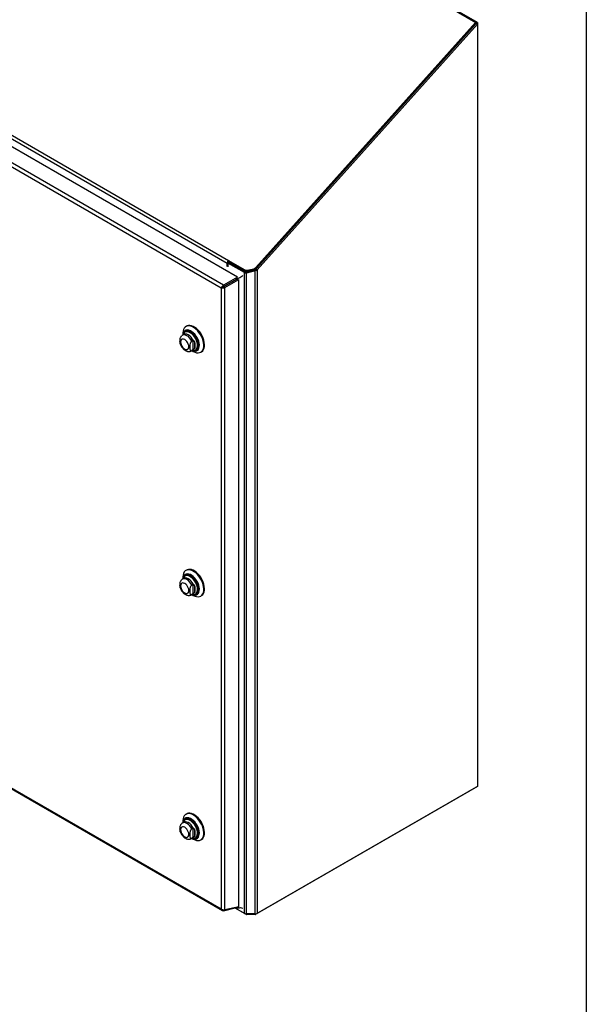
# Model space of a CAD drawing. Header units: inches. Extents: x 0.2 to 10.8, y 0.2 to 8.2.
# Tile 126 of 127: x 9.871 to 10.75, y 5.954 to 7.481. Entities that reach past the tile are written whole.
import ezdxf

# ---------------------------------------------------------------- set-up
doc = ezdxf.new("R2010")
doc.units = ezdxf.units.IN
doc.header["$MEASUREMENT"] = 0
doc.layers.add('TEXT', color=140, linetype='Continuous')

msp = doc.modelspace()

# ---------------------------------------------------------------- linework, layer by layer
at = {"color": 7, "linetype": 'Continuous', "lineweight": 25}
for p, q in [((9.8753408, 7.8828765), (10.578205, 7.4771217)), ((10.5812228, 7.4770329), (9.8794193, 7.8821755)), ((10.208939, 7.0819068), (9.5344682, 7.4712705)), ((9.561114, 7.473912), (10.1950352, 7.1079571)), ((10.578205, 7.4771217), (10.2375648, 7.0970481)), ((10.2375958, 7.0943798), (10.5791015, 7.4754191)), ((10.5791015, 7.4754191), (10.2384613, 7.0953455)), ((10.2397171, 7.0931552), (10.5812228, 7.4741945)), ((10.5791015, 7.4754191), (10.578205, 7.4771217)), ((10.5791015, 7.4758083), (10.578807, 7.4759783)), ((10.5791015, 7.4758083), (10.5812228, 7.4770329)), ((10.5791015, 7.4758083), (10.5791015, 7.4754191)), ((10.5812228, 7.4741945), (10.5791015, 7.4754191)), ((10.5812228, 7.4770329), (10.5812228, 7.4741945)), ((10.5812228, 7.4741945), (10.5812228, 6.2917425)), ((10.1875117, 7.0695365), (9.5194647, 7.4551918)), ((9.5592767, 7.4695212), (10.193198, 7.1035663)), ((10.183841, 7.065001), (9.5178765, 7.4494541)), ((10.193198, 7.0982008), (10.193198, 7.1035663)), ((10.1961737, 7.1050295), (10.1940524, 7.1038049)), ((10.2198644, 7.088904), (10.1940524, 7.1038049)), ((10.1940524, 7.1038049), (10.1940524, 7.0977076)), ((10.1950352, 7.1079571), (10.2206155, 7.0931899)), ((10.1950352, 7.1079571), (10.1959317, 7.1062545)), ((10.1953193, 7.1045363), (10.1953193, 7.1047909)), ((10.1959317, 7.1062545), (10.221512, 7.0914873)), ((10.1961737, 7.1050295), (10.2219857, 7.0901286)), ((10.1940401, 7.0993813), (10.1940524, 7.0993742)), ((10.2198644, 6.0945954), (10.2198644, 7.088904)), ((10.221512, 7.0914873), (10.2206155, 7.0931899)), ((10.2228057, 7.0898862), (10.2223244, 7.0881767)), ((10.2230464, 7.0899807), (10.2365351, 7.0936443)), ((10.2365351, 7.0919125), (10.2230464, 7.0882488)), ((10.2230464, 7.0899807), (10.2230464, 7.0882488)), ((10.2241972, 7.0927773), (10.2341259, 7.0950374)), ((10.2241972, 7.0927773), (10.2250938, 7.0910748)), ((10.2350224, 7.0933348), (10.2250938, 7.0910748)), ((10.2350224, 7.0933348), (10.2341259, 7.0950374)), ((10.2365351, 7.0936443), (10.2365351, 7.0919125)), ((10.2365351, 6.0938345), (10.2365351, 7.0919125)), ((10.2371091, 7.0939678), (10.2382572, 7.0923678)), ((10.2375648, 7.0970481), (10.2384613, 7.0953455)), ((10.2375958, 7.0943798), (10.2397171, 7.0931552)), ((10.2397171, 7.0931552), (10.2397171, 6.0945954)), ((10.208939, 7.0819068), (10.1875117, 7.0695365)), ((10.2079112, 7.078901), (10.1878801, 7.0673367)), ((10.1878834, 7.067331), (10.2079162, 7.0788963)), ((10.1896041, 7.0659124), (10.2110314, 7.0782827)), ((10.1996028, 7.0740968), (10.1995962, 7.0741006)), ((10.2065228, 7.0780994), (10.2065293, 7.0780956)), ((10.2070231, 7.0783883), (10.2070297, 7.0783845)), ((10.207162, 7.0801527), (10.2086385, 7.0793003)), ((10.2073502, 7.0806803), (10.2091895, 7.0796185)), ((10.2079278, 7.0788898), (10.2086385, 7.0793003)), ((10.2086385, 7.0793003), (10.2091895, 7.0796185)), ((10.2086385, 7.0776128), (10.2086385, 7.0793003)), ((10.208939, 7.0819068), (10.2089649, 7.0817521)), ((10.2091895, 7.077512), (10.2091895, 7.0796185)), ((10.2110314, 7.0782827), (10.2109167, 7.0783772)), ((10.2110314, 6.105126), (10.2110314, 7.0782827)), ((10.2230464, 6.0938345), (10.2230464, 7.0882488)), ((10.1859623, 7.0662256), (10.183841, 7.065001)), ((10.183841, 7.065001), (10.183841, 6.1016671)), ((10.1875117, 7.0695365), (10.1878801, 7.0673367)), ((10.1896041, 7.0659124), (10.1878834, 7.067331)), ((10.1896041, 6.1001736), (10.1896041, 7.0659124)), ((10.1906329, 7.0689259), (10.1906394, 7.0689222)), ((10.1907549, 7.0689964), (10.1907615, 7.0689926)), ((10.1931891, 7.0704017), (10.1931957, 7.0703979)), ((10.1936005, 7.0706392), (10.193607, 7.0706354)), ((10.1281519, 6.9971424), (10.1279006, 6.9969973)), ((10.1302176, 7.0059114), (10.1290576, 7.0052418)), ((10.1257991, 6.9929429), (10.1237088, 6.9917362)), ((10.1243003, 6.994727), (10.1243003, 6.9920777)), ((10.1399597, 6.9836488), (10.1382197, 6.9826444)), ((10.1399597, 6.9836488), (10.1399597, 6.9689757)), ((10.1422796, 6.9819007), (10.1422796, 6.9707239)), ((10.1376513, 6.9675846), (10.1397415, 6.9687913)), ((10.1376524, 6.9675852), (10.1382197, 6.9679713)), ((10.1399597, 6.9689757), (10.1382197, 6.9679713)), ((10.1382428, 6.967926), (10.140537, 6.9666012)), ((10.1397475, 6.9687947), (10.1403641, 6.9692215)), ((10.1443034, 6.9685836), (10.1445548, 6.9687287)), ((10.1520217, 6.9654626), (10.1531816, 6.9661323)), ((10.1243003, 6.6163057), (10.1243003, 6.6136564)), ((10.1281519, 6.6187211), (10.1279006, 6.618576)), ((10.1302176, 6.6274901), (10.1290576, 6.6268205)), ((10.1257991, 6.6145216), (10.1237088, 6.6133149)), ((10.1399597, 6.6052276), (10.1382197, 6.6042231)), ((10.1399597, 6.6052276), (10.1399597, 6.5905544)), ((10.1422796, 6.6034794), (10.1422796, 6.5923026)), ((10.1376513, 6.5891633), (10.1397415, 6.59037)), ((10.1376524, 6.589164), (10.1382197, 6.58955)), ((10.1399597, 6.5905544), (10.1382197, 6.58955)), ((10.1382428, 6.5895048), (10.140537, 6.5881799)), ((10.1397475, 6.5903734), (10.1403641, 6.5908002)), ((10.1443034, 6.5901623), (10.1445548, 6.5903074)), ((10.1520217, 6.5870414), (10.1531816, 6.587711)), ((9.5178765, 6.4861202), (10.183841, 6.1016671)), ((9.5182231, 6.4843979), (10.1853587, 6.0992688)), ((10.5791015, 6.2905175), (10.2375946, 6.0933697)), ((10.5812228, 6.2917425), (10.2397171, 6.0945954)), ((10.5791015, 6.2905175), (10.5791015, 6.2905179)), ((10.1302176, 6.2491913), (10.1290576, 6.2485217)), ((10.1257991, 6.2362227), (10.1237088, 6.2350161)), ((10.1243003, 6.2380069), (10.1243003, 6.2353575)), ((10.1281519, 6.2404222), (10.1279006, 6.2402771)), ((10.1399597, 6.2269287), (10.1382197, 6.2259243)), ((10.1399597, 6.2269287), (10.1399597, 6.2122556)), ((10.1422796, 6.2251805), (10.1422796, 6.2140037)), ((10.1376513, 6.2108645), (10.1397415, 6.2120711)), ((10.1376524, 6.2108651), (10.1382197, 6.2112511)), ((10.1399597, 6.2122556), (10.1382197, 6.2112511)), ((10.1382428, 6.2112059), (10.140537, 6.209881)), ((10.1397475, 6.2120746), (10.1403641, 6.2125014)), ((10.1443034, 6.2118634), (10.1445548, 6.2120086)), ((10.1520217, 6.2087425), (10.1531816, 6.2094121)), ((10.1875117, 6.0989653), (10.2077089, 6.1036334)), ((10.1875117, 6.0989653), (10.1876801, 6.1001653)), ((10.2110314, 6.105126), (10.1896041, 6.1001736)), ((10.2219869, 6.0933697), (10.2052087, 6.1030556)), ((10.2198644, 6.0945954), (10.2052092, 6.1030557)), ((10.2072139, 6.1042437), (10.2086385, 6.1034213)), ((10.2072383, 6.1039051), (10.2090325, 6.1028693)), ((10.2086385, 6.1034213), (10.2083618, 6.104509)), ((10.2086385, 6.1034213), (10.2086385, 6.104573)), ((10.2091895, 6.1028142), (10.2091895, 6.1047003)), ((10.2219869, 6.0939076), (10.2219869, 6.0933697)), ((10.2365351, 6.0938345), (10.2230464, 6.0938345)), ((10.2230464, 6.0938345), (10.2230464, 6.0931164)), ((10.2365351, 6.0931164), (10.2230464, 6.0931164)), ((10.2365351, 6.0938345), (10.2365351, 6.0931164)), ((10.2375946, 6.0939076), (10.2375946, 6.0933697))]:
    msp.add_line(p, q, dxfattribs=at)
at = {"color": 7, "linetype": 'Continuous', "lineweight": 25, "flags": 128}
for points in [[(10.1405396, 6.9665996), (10.1431446, 6.9653387), (10.1456821, 6.964596), (10.1480864, 6.964391), (10.1502953, 6.9647288), (10.1522515, 6.9656008), (10.1539044, 6.9669843), (10.1552111, 6.9688435), (10.1561378, 6.9711303), (10.1566606, 6.9737854), (10.1567658, 6.9767402), (10.1564508, 6.9799179), (10.1557237, 6.9832364), (10.1546033, 6.9866097), (10.1531187, 6.9899505), (10.1513083, 6.9931721), (10.149219, 6.9961912), (10.1469049, 6.9989296), (10.144426, 7.0013164), (10.1418464, 7.0032896), (10.1392329, 7.0047983), (10.1366533, 7.0058034), (10.1341744, 7.0062788), (10.1318603, 7.0062122), (10.129771, 7.0056053), (10.1279606, 7.0044739), (10.126476, 7.0028473), (10.1253556, 7.0007675), (10.1246285, 6.9982885), (10.1243135, 6.9954745), (10.1243003, 6.994727)], [(10.1382963, 6.9679569), (10.1394182, 6.9674857), (10.141635, 6.9669125), (10.1437069, 6.9668686), (10.1455674, 6.9673555), (10.1471566, 6.9683575), (10.1484235, 6.9698424), (10.1493273, 6.9717625), (10.1498391, 6.9740561), (10.1499422, 6.9766495), (10.1496335, 6.9794592), (10.1489229, 6.9823951), (10.1478332, 6.9853627), (10.1463993, 6.9882666), (10.1446675, 6.9910136), (10.1426933, 6.9935153), (10.1405403, 6.9956914), (10.1382776, 6.9974718), (10.1359779, 6.9987994), (10.1337152, 6.9996314), (10.1315621, 6.9999412), (10.129588, 6.9997189), (10.1278561, 6.9989714), (10.1264223, 6.9977229), (10.1253326, 6.9960135), (10.1246219, 6.9938981), (10.1243538, 6.9921086)], [(10.1384114, 6.9680234), (10.1393209, 6.9676498), (10.1415094, 6.9670839), (10.1435548, 6.9670406), (10.1453915, 6.9675212), (10.1469604, 6.9685104), (10.1482111, 6.9699763), (10.1491034, 6.9718719), (10.1496086, 6.9741362), (10.1497104, 6.9766964), (10.1494057, 6.9794702), (10.1487041, 6.9823685), (10.1476283, 6.9852981), (10.1462128, 6.988165), (10.1445031, 6.9908768), (10.1425542, 6.9933465), (10.1404287, 6.9954947), (10.1381949, 6.9972524), (10.1359247, 6.998563), (10.1336909, 6.9993844), (10.1315654, 6.9996903), (10.1296164, 6.9994707), (10.1279068, 6.9987328), (10.1264913, 6.9975003), (10.1254155, 6.9958128), (10.1247139, 6.9937244), (10.124469, 6.992175)], [(10.1409371, 6.9677723), (10.1414595, 6.9676887), (10.1434715, 6.9676841), (10.1452651, 6.9682128), (10.1467792, 6.9692567), (10.1479624, 6.9707803), (10.1487743, 6.9727318), (10.1491873, 6.9750446), (10.1491873, 6.97764), (10.1487743, 6.9804296), (10.1479624, 6.9833184), (10.1467792, 6.9862081), (10.1452651, 6.9890003), (10.1434715, 6.9915998), (10.1414595, 6.9939181), (10.1392978, 6.9958763), (10.1370598, 6.9974078), (10.1348218, 6.9984603), (10.13266, 6.998998), (10.1306481, 6.9990025), (10.1288545, 6.9984739), (10.1273403, 6.99743), (10.1261571, 6.9959064), (10.1254489, 6.9942935)], [(10.13862, 6.9681438), (10.1398448, 6.9679115), (10.1417628, 6.9679461), (10.1434591, 6.9685073), (10.1448723, 6.9695747), (10.1459512, 6.9711099), (10.146657, 6.9730573), (10.1469641, 6.9753466), (10.1468615, 6.977895), (10.1463527, 6.9806104), (10.1454563, 6.9833946), (10.1442045, 6.9861471), (10.1426427, 6.9887683), (10.1408273, 6.9911636), (10.138824, 6.9932462), (10.136705, 6.9949411), (10.1345471, 6.9961869), (10.1324281, 6.9969385), (10.1304247, 6.9971689), (10.1286093, 6.9968696), (10.1270476, 6.9960516), (10.1261194, 6.9951659)], [(10.140565, 6.9678504), (10.1423732, 6.9679018), (10.1441066, 6.9684753), (10.1455507, 6.9695661), (10.1466533, 6.9711349), (10.1473745, 6.973125), (10.1476884, 6.9754644), (10.1475834, 6.9780686), (10.1470636, 6.9808434), (10.1461475, 6.9836886), (10.1448683, 6.9865014), (10.1432723, 6.98918), (10.1414172, 6.9916277), (10.13937, 6.993756), (10.1372046, 6.9954879), (10.1349994, 6.996761), (10.132834, 6.9975291), (10.1307868, 6.9977645), (10.1289316, 6.9974587), (10.1273357, 6.9966228), (10.1264048, 6.9957386)], [(10.1445653, 6.9687347), (10.1458125, 6.9697173), (10.1469151, 6.9712861), (10.1476364, 6.9732761), (10.1479502, 6.9756155), (10.1478453, 6.9782197), (10.1473254, 6.9809946), (10.1464093, 6.9838398), (10.1451301, 6.9866525), (10.1435342, 6.9893312), (10.141679, 6.9917788), (10.1396318, 6.9939071), (10.1374664, 6.9956391), (10.1352612, 6.9969121), (10.1330959, 6.9976802), (10.1310486, 6.9979157), (10.1291935, 6.9976099), (10.1281624, 6.9971484)], [(10.1531816, 6.9661323), (10.1534114, 6.9662704), (10.1550643, 6.9676539), (10.156371, 6.9695131), (10.1572978, 6.9717999), (10.1578205, 6.9744551), (10.1579258, 6.9774098), (10.1576107, 6.9805875), (10.1568836, 6.983906), (10.1557633, 6.9872794), (10.1542787, 6.9906201), (10.1524683, 6.9938417), (10.150379, 6.9968608), (10.1480649, 6.9995992), (10.1455859, 7.001986), (10.1430063, 7.0039593), (10.1403929, 7.005468), (10.1378133, 7.006473), (10.1353343, 7.0069484), (10.1330202, 7.0068818), (10.1309309, 7.006275), (10.1302176, 7.0059114)], [(10.1272002, 6.9702844), (10.1288514, 6.9695822), (10.1303901, 6.96943), (10.1317114, 6.969838), (10.1327252, 6.9707785), (10.1333625, 6.9721873), (10.1335799, 6.9739686), (10.1333625, 6.9760008), (10.1327252, 6.9781455), (10.1317114, 6.9802566), (10.1303901, 6.9821901), (10.1288514, 6.9838144), (10.1272002, 6.9850186), (10.125549, 6.9857208), (10.1240103, 6.9858731), (10.122689, 6.9854651), (10.1216752, 6.9845246), (10.1210378, 6.9831157), (10.1208205, 6.9813345), (10.1210378, 6.9793022), (10.1216752, 6.9771575), (10.122689, 6.9750464), (10.1240103, 6.9731129), (10.125549, 6.9714887), (10.1272002, 6.9702844)], [(10.1382197, 6.9826444), (10.13667, 6.985246), (10.1348376, 6.9875841), (10.1328091, 6.9895482), (10.1306801, 6.9910459), (10.1285511, 6.9920063), (10.1265225, 6.9923843), (10.1246901, 6.9921618), (10.1237064, 6.9917348)], [(10.1403641, 6.9837449), (10.1388104, 6.9863791), (10.1369661, 6.988748), (10.1349199, 6.9907377), (10.1327703, 6.9922526), (10.1306207, 6.9932196), (10.1285745, 6.9935924), (10.1267302, 6.9933528), (10.1258059, 6.9929468)], [(10.1405396, 6.5881784), (10.1431446, 6.5869174), (10.1456821, 6.5861747), (10.1480864, 6.5859697), (10.1502953, 6.5863075), (10.1522515, 6.5871795), (10.1539044, 6.588563), (10.1552111, 6.5904222), (10.1561378, 6.592709), (10.1566606, 6.5953642), (10.1567658, 6.5983189), (10.1564508, 6.6014966), (10.1557237, 6.6048151), (10.1546033, 6.6081884), (10.1531187, 6.6115292), (10.1513083, 6.6147508), (10.149219, 6.6177699), (10.1469049, 6.6205083), (10.144426, 6.6228951), (10.1418464, 6.6248684), (10.1392329, 6.6263771), (10.1366533, 6.6273821), (10.1341744, 6.6278575), (10.1318603, 6.6277909), (10.129771, 6.6271841), (10.1279606, 6.6260527), (10.126476, 6.624426), (10.1253556, 6.6223463), (10.1246285, 6.6198672), (10.1243135, 6.6170532), (10.1243003, 6.6163057)], [(10.1382963, 6.5895357), (10.1394182, 6.5890645), (10.141635, 6.5884912), (10.1437069, 6.5884473), (10.1455674, 6.5889342), (10.1471566, 6.5899362), (10.1484235, 6.5914211), (10.1493273, 6.5933413), (10.1498391, 6.5956348), (10.1499422, 6.5982282), (10.1496335, 6.601038), (10.1489229, 6.6039738), (10.1478332, 6.6069414), (10.1463993, 6.6098454), (10.1446675, 6.6125923), (10.1426933, 6.6150941), (10.1405403, 6.6172701), (10.1382776, 6.6190505), (10.1359779, 6.6203781), (10.1337152, 6.6212101), (10.1315621, 6.62152), (10.129588, 6.6212976), (10.1278561, 6.6205501), (10.1264223, 6.6193016), (10.1253326, 6.6175922), (10.1246219, 6.6154769), (10.1243538, 6.6136873)], [(10.1384114, 6.5896021), (10.1393209, 6.5892285), (10.1415094, 6.5886626), (10.1435548, 6.5886193), (10.1453915, 6.5890999), (10.1469604, 6.5900891), (10.1482111, 6.5915551), (10.1491034, 6.5934506), (10.1496086, 6.5957149), (10.1497104, 6.5982751), (10.1494057, 6.6010489), (10.1487041, 6.6039472), (10.1476283, 6.6068769), (10.1462128, 6.6097437), (10.1445031, 6.6124555), (10.1425542, 6.6149252), (10.1404287, 6.6170734), (10.1381949, 6.6188311), (10.1359247, 6.6201417), (10.1336909, 6.6209631), (10.1315654, 6.621269), (10.1296164, 6.6210494), (10.1279068, 6.6203115), (10.1264913, 6.619079), (10.1254155, 6.6173915), (10.1247139, 6.6153032), (10.124469, 6.6137537)], [(10.1409371, 6.589351), (10.1414595, 6.5892675), (10.1434715, 6.5892629), (10.1452651, 6.5897915), (10.1467792, 6.5908354), (10.1479624, 6.592359), (10.1487743, 6.5943105), (10.1491873, 6.5966233), (10.1491873, 6.5992187), (10.1487743, 6.6020083), (10.1479624, 6.6048972), (10.1467792, 6.6077869), (10.1452651, 6.610579), (10.1434715, 6.6131785), (10.1414595, 6.6154968), (10.1392978, 6.6174551), (10.1370598, 6.6189865), (10.1348218, 6.620039), (10.13266, 6.6205767), (10.1306481, 6.6205813), (10.1288545, 6.6200526), (10.1273403, 6.6190087), (10.1261571, 6.6174851), (10.1254489, 6.6158722)], [(10.1403641, 6.6053237), (10.1388104, 6.6079578), (10.1369661, 6.6103267), (10.1349199, 6.6123164), (10.1327703, 6.6138313), (10.1306207, 6.6147983), (10.1285745, 6.6151711), (10.1267302, 6.6149316), (10.1258059, 6.6145256)], [(10.13862, 6.5897225), (10.1398448, 6.5894902), (10.1417628, 6.5895248), (10.1434591, 6.590086), (10.1448723, 6.5911535), (10.1459512, 6.5926886), (10.146657, 6.5946361), (10.1469641, 6.5969253), (10.1468615, 6.5994737), (10.1463527, 6.6021891), (10.1454563, 6.6049733), (10.1442045, 6.6077258), (10.1426427, 6.610347), (10.1408273, 6.6127423), (10.138824, 6.614825), (10.136705, 6.6165198), (10.1345471, 6.6177656), (10.1324281, 6.6185172), (10.1304247, 6.6187476), (10.1286093, 6.6184484), (10.1270476, 6.6176303), (10.1261194, 6.6167446)], [(10.140565, 6.5894292), (10.1423732, 6.5894805), (10.1441066, 6.590054), (10.1455507, 6.5911448), (10.1466533, 6.5927136), (10.1473745, 6.5947037), (10.1476884, 6.5970431), (10.1475834, 6.5996473), (10.1470636, 6.6024221), (10.1461475, 6.6052674), (10.1448683, 6.6080801), (10.1432723, 6.6107587), (10.1414172, 6.6132064), (10.13937, 6.6153347), (10.1372046, 6.6170667), (10.1349994, 6.6183397), (10.132834, 6.6191078), (10.1307868, 6.6193432), (10.1289316, 6.6190374), (10.1273357, 6.6182015), (10.1264048, 6.6173173)], [(10.1445653, 6.5903134), (10.1458125, 6.591296), (10.1469151, 6.5928648), (10.1476364, 6.5948549), (10.1479502, 6.5971943), (10.1478453, 6.5997984), (10.1473254, 6.6025733), (10.1464093, 6.6054185), (10.1451301, 6.6082313), (10.1435342, 6.6109099), (10.141679, 6.6133576), (10.1396318, 6.6154859), (10.1374664, 6.6172178), (10.1352612, 6.6184909), (10.1330959, 6.619259), (10.1310486, 6.6194944), (10.1291935, 6.6191886), (10.1281624, 6.6187271)], [(10.1531816, 6.587711), (10.1534114, 6.5878491), (10.1550643, 6.5892326), (10.156371, 6.5910918), (10.1572978, 6.5933786), (10.1578205, 6.5960338), (10.1579258, 6.5989885), (10.1576107, 6.6021663), (10.1568836, 6.6054848), (10.1557633, 6.6088581), (10.1542787, 6.6121988), (10.1524683, 6.6154205), (10.150379, 6.6184396), (10.1480649, 6.621178), (10.1455859, 6.6235647), (10.1430063, 6.625538), (10.1403929, 6.6270467), (10.1378133, 6.6280518), (10.1353343, 6.6285271), (10.1330202, 6.6284606), (10.1309309, 6.6278537), (10.1302176, 6.6274901)], [(10.1272002, 6.5918632), (10.1288514, 6.591161), (10.1303901, 6.5910087), (10.1317114, 6.5914167), (10.1327252, 6.5923572), (10.1333625, 6.593766), (10.1335799, 6.5955473), (10.1333625, 6.5975795), (10.1327252, 6.5997243), (10.1317114, 6.6018353), (10.1303901, 6.6037689), (10.1288514, 6.6053931), (10.1272002, 6.6065973), (10.125549, 6.6072995), (10.1240103, 6.6074518), (10.122689, 6.6070438), (10.1216752, 6.6061033), (10.1210378, 6.6046944), (10.1208205, 6.6029132), (10.1210378, 6.6008809), (10.1216752, 6.5987362), (10.122689, 6.5966252), (10.1240103, 6.5946916), (10.125549, 6.5930674), (10.1272002, 6.5918632)], [(10.1382197, 6.6042231), (10.13667, 6.6068247), (10.1348376, 6.6091628), (10.1328091, 6.611127), (10.1306801, 6.6126246), (10.1285511, 6.6135851), (10.1265225, 6.613963), (10.1246901, 6.6137406), (10.1237064, 6.6133135)], [(10.1405396, 6.2098795), (10.1431446, 6.2086185), (10.1456821, 6.2078759), (10.1480864, 6.2076708), (10.1502953, 6.2080087), (10.1522515, 6.2088806), (10.1539044, 6.2102641), (10.1552111, 6.2121234), (10.1561378, 6.2144102), (10.1566606, 6.2170653), (10.1567658, 6.22002), (10.1564508, 6.2231978), (10.1557237, 6.2265163), (10.1546033, 6.2298896), (10.1531187, 6.2332303), (10.1513083, 6.236452), (10.149219, 6.2394711), (10.1469049, 6.2422095), (10.144426, 6.2445962), (10.1418464, 6.2465695), (10.1392329, 6.2480782), (10.1366533, 6.2490833), (10.1341744, 6.2495587), (10.1318603, 6.2494921), (10.129771, 6.2488852), (10.1279606, 6.2477538), (10.126476, 6.2461272), (10.1253556, 6.2440474), (10.1246285, 6.2415684), (10.1243135, 6.2387543), (10.1243003, 6.2380069)], [(10.1531816, 6.2094121), (10.1534114, 6.2095502), (10.1550643, 6.2109338), (10.156371, 6.212793), (10.1572978, 6.2150798), (10.1578205, 6.2177349), (10.1579258, 6.2206896), (10.1576107, 6.2238674), (10.1568836, 6.2271859), (10.1557633, 6.2305592), (10.1542787, 6.2339), (10.1524683, 6.2371216), (10.150379, 6.2401407), (10.1480649, 6.2428791), (10.1455859, 6.2452658), (10.1430063, 6.2472391), (10.1403929, 6.2487478), (10.1378133, 6.2497529), (10.1353343, 6.2502283), (10.1330202, 6.2501617), (10.1309309, 6.2495548), (10.1302176, 6.2491913)], [(10.1382197, 6.2259243), (10.13667, 6.2285259), (10.1348376, 6.2308639), (10.1328091, 6.2328281), (10.1306801, 6.2343258), (10.1285511, 6.2352862), (10.1265225, 6.2356641), (10.1246901, 6.2354417), (10.1237064, 6.2350147)], [(10.1382963, 6.2112368), (10.1394182, 6.2107656), (10.141635, 6.2101924), (10.1437069, 6.2101485), (10.1455674, 6.2106354), (10.1471566, 6.2116374), (10.1484235, 6.2131223), (10.1493273, 6.2150424), (10.1498391, 6.217336), (10.1499422, 6.2199293), (10.1496335, 6.2227391), (10.1489229, 6.225675), (10.1478332, 6.2286426), (10.1463993, 6.2315465), (10.1446675, 6.2342935), (10.1426933, 6.2367952), (10.1405403, 6.2389712), (10.1382776, 6.2407516), (10.1359779, 6.2420792), (10.1337152, 6.2429113), (10.1315621, 6.2432211), (10.129588, 6.2429987), (10.1278561, 6.2422513), (10.1264223, 6.2410028), (10.1253326, 6.2392934), (10.1246219, 6.237178), (10.1243538, 6.2353884)], [(10.1384114, 6.2113033), (10.1393209, 6.2109297), (10.1415094, 6.2103638), (10.1435548, 6.2103204), (10.1453915, 6.2108011), (10.1469604, 6.2117903), (10.1482111, 6.2132562), (10.1491034, 6.2151518), (10.1496086, 6.217416), (10.1497104, 6.2199762), (10.1494057, 6.2227501), (10.1487041, 6.2256484), (10.1476283, 6.228578), (10.1462128, 6.2314448), (10.1445031, 6.2341567), (10.1425542, 6.2366264), (10.1404287, 6.2387746), (10.1381949, 6.2405322), (10.1359247, 6.2418428), (10.1336909, 6.2426643), (10.1315654, 6.2429701), (10.1296164, 6.2427506), (10.1279068, 6.2420127), (10.1264913, 6.2407802), (10.1254155, 6.2390926), (10.1247139, 6.2370043), (10.124469, 6.2354549)], [(10.1409371, 6.2110522), (10.1414595, 6.2109686), (10.1434715, 6.210964), (10.1452651, 6.2114927), (10.1467792, 6.2125366), (10.1479624, 6.2140602), (10.1487743, 6.2160116), (10.1491873, 6.2183244), (10.1491873, 6.2209198), (10.1487743, 6.2237095), (10.1479624, 6.2265983), (10.1467792, 6.229488), (10.1452651, 6.2322801), (10.1434715, 6.2348796), (10.1414595, 6.237198), (10.1392978, 6.2391562), (10.1370598, 6.2406876), (10.1348218, 6.2417401), (10.13266, 6.2422778), (10.1306481, 6.2422824), (10.1288545, 6.2417538), (10.1273403, 6.2407098), (10.1261571, 6.2391862), (10.1254489, 6.2375734)], [(10.1403641, 6.2270248), (10.1388104, 6.2296589), (10.1369661, 6.2320278), (10.1349199, 6.2340176), (10.1327703, 6.2355324), (10.1306207, 6.2364995), (10.1285745, 6.2368722), (10.1267302, 6.2366327), (10.1258059, 6.2362267)], [(10.13862, 6.2114237), (10.1398448, 6.2111914), (10.1417628, 6.211226), (10.1434591, 6.2117871), (10.1448723, 6.2128546), (10.1459512, 6.2143898), (10.146657, 6.2163372), (10.1469641, 6.2186265), (10.1468615, 6.2211749), (10.1463527, 6.2238902), (10.1454563, 6.2266745), (10.1442045, 6.229427), (10.1426427, 6.2320482), (10.1408273, 6.2344434), (10.138824, 6.2365261), (10.136705, 6.238221), (10.1345471, 6.2394667), (10.1324281, 6.2402184), (10.1304247, 6.2404487), (10.1286093, 6.2401495), (10.1270476, 6.2393315), (10.1261194, 6.2384457)], [(10.140565, 6.2111303), (10.1423732, 6.2111817), (10.1441066, 6.2117551), (10.1455507, 6.212846), (10.1466533, 6.2144148), (10.1473745, 6.2164049), (10.1476884, 6.2187443), (10.1475834, 6.2213484), (10.1470636, 6.2241233), (10.1461475, 6.2269685), (10.1448683, 6.2297813), (10.1432723, 6.2324599), (10.1414172, 6.2349076), (10.13937, 6.2370358), (10.1372046, 6.2387678), (10.1349994, 6.2400409), (10.132834, 6.240809), (10.1307868, 6.2410444), (10.1289316, 6.2407386), (10.1273357, 6.2399026), (10.1264048, 6.2390185)], [(10.1445653, 6.2120146), (10.1458125, 6.2129971), (10.1469151, 6.2145659), (10.1476364, 6.216556), (10.1479502, 6.2188954), (10.1478453, 6.2214996), (10.1473254, 6.2242744), (10.1464093, 6.2271196), (10.1451301, 6.2299324), (10.1435342, 6.232611), (10.141679, 6.2350587), (10.1396318, 6.237187), (10.1374664, 6.238919), (10.1352612, 6.240192), (10.1330959, 6.2409601), (10.1310486, 6.2411955), (10.1291935, 6.2408897), (10.1281624, 6.2404283)], [(10.1272002, 6.2135643), (10.1288514, 6.2128621), (10.1303901, 6.2127098), (10.1317114, 6.2131178), (10.1327252, 6.2140583), (10.1333625, 6.2154672), (10.1335799, 6.2172484), (10.1333625, 6.2192807), (10.1327252, 6.2214254), (10.1317114, 6.2235365), (10.1303901, 6.22547), (10.1288514, 6.2270942), (10.1272002, 6.2282985), (10.125549, 6.2290007), (10.1240103, 6.2291529), (10.122689, 6.2287449), (10.1216752, 6.2278045), (10.1210378, 6.2263956), (10.1208205, 6.2246143), (10.1210378, 6.2225821), (10.1216752, 6.2204374), (10.122689, 6.2183263), (10.1240103, 6.2163928), (10.125549, 6.2147685), (10.1272002, 6.2135643)]]:
    msp.add_lwpolyline(points, dxfattribs=at)
at = {"color": 7, "linetype": 'Continuous', "lineweight": 25}
for centre, radius, start, end in [((10.2001766, 7.103226), 0.006987, 137.3802593, 177.2082313), ((10.1976455, 7.1046775), 0.002329, 137.3802593, 177.2082313), ((10.2227921, 7.0942831), 0.0061243, 241.4421891, 265.6201962), ((10.2229384, 7.0976029), 0.0049871, 242.238307, 284.6204714), ((10.2238349, 7.0959004), 0.0049871, 242.238307, 284.6204714), ((10.2229616, 7.0919216), 0.0020414, 241.4421891, 265.6201962), ((10.2326419, 7.1015216), 0.0066519, 282.891366, 317.7379688), ((10.2335384, 7.0998191), 0.0066519, 282.891366, 317.7379688), ((10.1319661, 6.9904316), 0.0075231, 141.001653, 165.6557835), ((10.1306787, 6.9763123), 0.0128768, 334.2788834, 25.7211166), ((10.1319661, 6.6120103), 0.0075231, 141.001653, 165.6557835), ((10.1306787, 6.597891), 0.0128768, 334.2788834, 25.7211166), ((10.1319661, 6.2337115), 0.0075231, 141.001653, 165.6557835), ((10.1306787, 6.2195921), 0.0128768, 334.2788834, 25.7211166), ((10.2229167, 6.1003263), 0.0064931, 241.9597609, 271.1440967), ((10.2230032, 6.0952779), 0.002162, 241.9597609, 271.1440967), ((10.2366648, 6.1003263), 0.0064931, 268.8559033, 298.0402391), ((10.2365783, 6.0952779), 0.002162, 268.8559033, 298.0402391)]:
    msp.add_arc(centre, radius, start, end, dxfattribs=at)
msp.add_ellipse((10.2090325, 6.1033505), major_axis=(-0.0002946, 0.0005103), ratio=0.577334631, start_param=1.116970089, end_param=2.742608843, dxfattribs=at)
for points in [[(10.2230464, 7.0899807), (10.2229658, 7.0899454), (10.2228852, 7.0899139), (10.2228057, 7.0898862)], [(10.2371091, 7.0939678), (10.2369275, 7.0938384), (10.2367318, 7.0937303), (10.2365351, 7.0936443)], [(10.2382572, 7.0923678), (10.237712, 7.0921514), (10.2371253, 7.0919985), (10.2365351, 7.0919125)], [(10.2371091, 7.0939678), (10.2372905, 7.094086), (10.2374569, 7.0942249), (10.2375958, 7.0943798)], [(10.2382572, 7.0923678), (10.2388024, 7.0925731), (10.2392998, 7.0928394), (10.2397171, 7.0931552)], [(10.2230464, 7.0882488), (10.2228047, 7.0882136), (10.2225629, 7.0881896), (10.2223244, 7.0881767)], [(10.1403641, 6.9837449), (10.1402203, 6.9837501), (10.1400818, 6.9837193), (10.1399597, 6.9836488)], [(10.1403641, 6.9692215), (10.1402203, 6.9691302), (10.1400818, 6.9690462), (10.1399597, 6.9689757)], [(10.1403641, 6.6053237), (10.1402203, 6.6053288), (10.1400818, 6.6052981), (10.1399597, 6.6052276)], [(10.1403641, 6.5908002), (10.1402203, 6.5907089), (10.1400818, 6.5906249), (10.1399597, 6.5905544)], [(10.1403641, 6.2270248), (10.1402203, 6.22703), (10.1400818, 6.2269992), (10.1399597, 6.2269287)], [(10.1403641, 6.2125014), (10.1402203, 6.2124101), (10.1400818, 6.2123261), (10.1399597, 6.2122556)]]:
    msp.add_open_spline(points, degree=3, dxfattribs=at)
for points, knots in [([(10.2091895, 7.0796185), (10.2102688, 7.08024), (10.2124422, 7.0814916), (10.2152478, 7.0831177), (10.2168363, 7.0840339), (10.2172842, 7.0842923)], [0, 0, 0, 0, 0.414643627, 0.834948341, 1, 1, 1, 1]), ([(10.183841, 7.065001), (10.1839278, 7.0653785), (10.1840798, 7.0657935), (10.1845066, 7.066643), (10.1847813, 7.0670773), (10.1854308, 7.0679069), (10.1858055, 7.068302), (10.1866204, 7.0689996), (10.1870603, 7.0693018), (10.1875117, 7.0695365)], [0, 0, 0, 0, 0.25, 0.25, 0.5, 0.5, 0.75, 0.75, 1, 1, 1, 1]), ([(10.1896041, 7.0659124), (10.1891752, 7.0656388), (10.1886934, 7.0654089), (10.1876819, 7.065052), (10.1871524, 7.0649251), (10.1861092, 7.0647774), (10.1855958, 7.0647566), (10.1846467, 7.0648117), (10.1842113, 7.0648875), (10.183841, 7.065001)], [0, 0, 0, 0, 0.25, 0.25, 0.5, 0.5, 0.75, 0.75, 1, 1, 1, 1]), ([(10.1878801, 7.0673367), (10.1878207, 7.0673228), (10.1877021, 7.0672951), (10.1875274, 7.0672405), (10.1873564, 7.0671776), (10.1871903, 7.0671064), (10.18703, 7.0670283), (10.1868762, 7.0669445), (10.1866932, 7.0668341), (10.1864901, 7.066695), (10.1862819, 7.0665306), (10.1861018, 7.0663697), (10.1860088, 7.0662736), (10.1859623, 7.0662256)], [0, 0, 0, 0, 0.071448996, 0.142897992, 0.214346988, 0.285795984, 0.35724498, 0.428693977, 0.500142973, 0.625107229, 0.750071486, 0.875035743, 1, 1, 1, 1]), ([(10.1859623, 7.0662256), (10.1859986, 7.0662345), (10.1860712, 7.0662522), (10.1861923, 7.0662871), (10.1863209, 7.0663287), (10.1864567, 7.0663781), (10.1865981, 7.0664354), (10.1867437, 7.066501), (10.1869291, 7.0665936), (10.1871545, 7.0667224), (10.1874129, 7.0668993), (10.1876613, 7.0671003), (10.1878093, 7.0672541), (10.1878834, 7.067331)], [0, 0, 0, 0, 0.071448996, 0.142897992, 0.214346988, 0.285795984, 0.35724498, 0.428693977, 0.500142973, 0.625107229, 0.750071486, 0.875035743, 1, 1, 1, 1]), ([(10.1286373, 6.9983025), (10.1282405, 6.9980364), (10.1273136, 6.997415), (10.1262223, 6.9960146), (10.12571, 6.9948015), (10.1254603, 6.9942101)], [0, 0, 0, 0, 0.27726566, 0.647665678, 1, 1, 1, 1]), ([(10.1203668, 6.9780973), (10.1203095, 6.9782167), (10.1199491, 6.9789672), (10.119877, 6.9809171), (10.1198425, 6.9833383), (10.1200695, 6.9857186), (10.1205384, 6.9877176), (10.1213076, 6.9894001), (10.1220307, 6.99049), (10.1225456, 6.990876), (10.122696, 6.9909888)], [0, 0, 0, 0, 0.038457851, 0.241553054, 0.450156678, 0.607054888, 0.764903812, 0.861828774, 0.959634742, 1, 1, 1, 1]), ([(10.1237315, 6.9916862), (10.1235589, 6.9916122), (10.12317, 6.9914454), (10.122872, 6.9911442), (10.1227062, 6.9909767)], [0, 0, 0, 0, 0.443995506, 1, 1, 1, 1]), ([(10.1382197, 6.9826444), (10.1380518, 6.9825475), (10.1378874, 6.982431), (10.1375652, 6.9821618), (10.1374055, 6.982007), (10.1371029, 6.9816724), (10.13696, 6.9814935), (10.1366892, 6.9811149), (10.1365612, 6.9809145), (10.13621, 6.9803067), (10.1360123, 6.9798815), (10.1356817, 6.9790257), (10.1355505, 6.9786012), (10.1353353, 6.9777573), (10.1352514, 6.9773354), (10.1351204, 6.9765138), (10.1350727, 6.976112), (10.1349651, 6.974924), (10.1349385, 6.9741547), (10.1349393, 6.972643), (10.134967, 6.9718975), (10.1351148, 6.9704738), (10.1352366, 6.9697902), (10.1355615, 6.9689084), (10.1356949, 6.9686361), (10.1360271, 6.9681694), (10.1362237, 6.9679771), (10.1366955, 6.9677127), (10.1369602, 6.9676453), (10.1374128, 6.9676697), (10.1375705, 6.9676995), (10.1378898, 6.9678021), (10.1380529, 6.9678749), (10.1382197, 6.9679713)], [0, 0, 0, 0, 0.03125, 0.03125, 0.0625, 0.0625, 0.09375, 0.09375, 0.125, 0.125, 0.1875, 0.1875, 0.25, 0.25, 0.3125, 0.3125, 0.375, 0.375, 0.5, 0.5, 0.625, 0.625, 0.75, 0.75, 0.8125, 0.8125, 0.875, 0.875, 0.9375, 0.9375, 0.96875, 0.96875, 1, 1, 1, 1]), ([(10.1422796, 6.9819007), (10.142194, 6.9821276), (10.142094, 6.9823468), (10.1418549, 6.9827623), (10.1417138, 6.9829612), (10.1413869, 6.9833089), (10.1411985, 6.9834594), (10.140793, 6.9836733), (10.1405738, 6.9837374), (10.1403641, 6.9837449)], [0, 0, 0, 0, 0.25, 0.25, 0.5, 0.5, 0.75, 0.75, 1, 1, 1, 1]), ([(10.1203505, 6.9780926), (10.1204283, 6.977832), (10.1207555, 6.9767349), (10.1217049, 6.9748641), (10.1231531, 6.9725796), (10.1249118, 6.970538), (10.1266282, 6.969023), (10.1277842, 6.9683026), (10.1282196, 6.9680313)], [0, 0, 0, 0, 0.062611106, 0.263506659, 0.464694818, 0.667844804, 0.874912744, 1, 1, 1, 1]), ([(10.1282196, 6.9680313), (10.1286511, 6.9678007), (10.1297407, 6.9672183), (10.1315542, 6.9666468), (10.1336149, 6.9664193), (10.1355684, 6.966696), (10.1369452, 6.9671133), (10.1375498, 6.9675528), (10.1376348, 6.9676147)], [0, 0, 0, 0, 0.1446210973, 0.3652251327, 0.5730405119, 0.7723950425, 0.9679767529, 1, 1, 1, 1]), ([(10.1422796, 6.9707239), (10.142194, 6.9705957), (10.142094, 6.9704707), (10.1418549, 6.9702238), (10.1417138, 6.9701003), (10.1413869, 6.9698553), (10.1411985, 6.9697322), (10.140793, 6.9694829), (10.1405738, 6.9693546), (10.1403641, 6.9692215)], [0, 0, 0, 0, 0.25, 0.25, 0.5, 0.5, 0.75, 0.75, 1, 1, 1, 1]), ([(10.1406215, 6.9679154), (10.1411459, 6.9678231), (10.1423291, 6.9676149), (10.1441126, 6.9678036), (10.1452503, 6.9682971), (10.1458142, 6.9685417)], [0, 0, 0, 0, 0.286445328, 0.646401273, 1, 1, 1, 1]), ([(10.1286385, 6.6198821), (10.1282413, 6.6196158), (10.1273139, 6.6189941), (10.1262223, 6.6175933), (10.12571, 6.6163802), (10.1254603, 6.6157888)], [0, 0, 0, 0, 0.277484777, 0.647772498, 1, 1, 1, 1]), ([(10.1337636, 6.6209598), (10.1334406, 6.6210287), (10.1329922, 6.6211243), (10.1325671, 6.621065), (10.1324484, 6.6210484)], [0, 0, 0, 0, 0.720499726, 1, 1, 1, 1]), ([(10.1203668, 6.599676), (10.1203095, 6.5997954), (10.1199491, 6.6005459), (10.119877, 6.6024959), (10.1198425, 6.6049171), (10.1200695, 6.6072973), (10.1205384, 6.6092963), (10.1213076, 6.6109788), (10.1220307, 6.6120687), (10.1225456, 6.6124548), (10.122696, 6.6125675)], [0, 0, 0, 0, 0.038457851, 0.241553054, 0.450156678, 0.607054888, 0.764903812, 0.861828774, 0.959634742, 1, 1, 1, 1]), ([(10.1203505, 6.5996714), (10.1204283, 6.5994107), (10.1207555, 6.5983136), (10.1217049, 6.5964428), (10.1231531, 6.5941583), (10.1249118, 6.5921168), (10.1266282, 6.5906017), (10.1277842, 6.5898813), (10.1282196, 6.58961)], [0, 0, 0, 0, 0.062611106, 0.263506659, 0.464694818, 0.667844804, 0.874912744, 1, 1, 1, 1]), ([(10.1237315, 6.6132649), (10.1235589, 6.6131909), (10.12317, 6.6130241), (10.122872, 6.6127229), (10.1227062, 6.6125554)], [0, 0, 0, 0, 0.443995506, 1, 1, 1, 1]), ([(10.1382197, 6.6042231), (10.1380518, 6.6041262), (10.1378874, 6.6040097), (10.1375652, 6.6037405), (10.1374055, 6.6035857), (10.1371029, 6.6032511), (10.13696, 6.6030722), (10.1366892, 6.6026936), (10.1365612, 6.6024932), (10.13621, 6.6018854), (10.1360123, 6.6014602), (10.1356817, 6.6006044), (10.1355505, 6.60018), (10.1353353, 6.599336), (10.1352514, 6.5989142), (10.1351204, 6.5980926), (10.1350727, 6.5976907), (10.1349651, 6.5965028), (10.1349385, 6.5957334), (10.1349393, 6.5942218), (10.134967, 6.5934762), (10.1351148, 6.5920526), (10.1352366, 6.5913689), (10.1355615, 6.5904871), (10.1356949, 6.5902148), (10.1360271, 6.5897481), (10.1362237, 6.5895559), (10.1366955, 6.5892914), (10.1369602, 6.5892241), (10.1374128, 6.5892484), (10.1375705, 6.5892782), (10.1378898, 6.5893808), (10.1380529, 6.5894537), (10.1382197, 6.58955)], [0, 0, 0, 0, 0.03125, 0.03125, 0.0625, 0.0625, 0.09375, 0.09375, 0.125, 0.125, 0.1875, 0.1875, 0.25, 0.25, 0.3125, 0.3125, 0.375, 0.375, 0.5, 0.5, 0.625, 0.625, 0.75, 0.75, 0.8125, 0.8125, 0.875, 0.875, 0.9375, 0.9375, 0.96875, 0.96875, 1, 1, 1, 1]), ([(10.1422796, 6.6034794), (10.142194, 6.6037063), (10.142094, 6.6039255), (10.1418549, 6.604341), (10.1417138, 6.6045399), (10.1413869, 6.6048876), (10.1411985, 6.6050381), (10.140793, 6.605252), (10.1405738, 6.6053161), (10.1403641, 6.6053237)], [0, 0, 0, 0, 0.25, 0.25, 0.5, 0.5, 0.75, 0.75, 1, 1, 1, 1]), ([(10.1282196, 6.58961), (10.1286511, 6.5893794), (10.1297407, 6.588797), (10.1315542, 6.5882255), (10.1336149, 6.5879981), (10.1355684, 6.5882747), (10.1369452, 6.588692), (10.1375498, 6.5891315), (10.1376348, 6.5891934)], [0, 0, 0, 0, 0.144621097, 0.365225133, 0.573040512, 0.772395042, 0.967976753, 1, 1, 1, 1]), ([(10.1422796, 6.5923026), (10.142194, 6.5921744), (10.142094, 6.5920495), (10.1418549, 6.5918025), (10.1417138, 6.591679), (10.1413869, 6.591434), (10.1411985, 6.591311), (10.140793, 6.5910616), (10.1405738, 6.5909334), (10.1403641, 6.5908002)], [0, 0, 0, 0, 0.25, 0.25, 0.5, 0.5, 0.75, 0.75, 1, 1, 1, 1]), ([(10.1406215, 6.5894941), (10.1411459, 6.5894019), (10.1423291, 6.5891937), (10.1441063, 6.5893811), (10.1452383, 6.5898718), (10.1457964, 6.5901137)], [0, 0, 0, 0, 0.287493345, 0.648766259, 1, 1, 1, 1]), ([(10.1203668, 6.2213771), (10.1203095, 6.2214966), (10.1199491, 6.222247), (10.119877, 6.224197), (10.1198425, 6.2266182), (10.1200695, 6.2289984), (10.1205384, 6.2309974), (10.1213076, 6.23268), (10.1220307, 6.2337698), (10.1225456, 6.2341559), (10.122696, 6.2342687)], [0, 0, 0, 0, 0.038457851, 0.241553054, 0.450156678, 0.607054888, 0.764903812, 0.861828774, 0.959634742, 1, 1, 1, 1]), ([(10.1237315, 6.2349661), (10.1235589, 6.234892), (10.12317, 6.2347253), (10.122872, 6.234424), (10.1227062, 6.2342565)], [0, 0, 0, 0, 0.443995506, 1, 1, 1, 1]), ([(10.1285971, 6.2415527), (10.1282144, 6.2412956), (10.127302, 6.2406826), (10.1262226, 6.2392941), (10.1257101, 6.2380813), (10.1254603, 6.23749)], [0, 0, 0, 0, 0.270203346, 0.644222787, 1, 1, 1, 1]), ([(10.1203505, 6.2213725), (10.1204283, 6.2211118), (10.1207555, 6.2200148), (10.1217049, 6.218144), (10.1231531, 6.2158595), (10.1249118, 6.2138179), (10.1266282, 6.2123028), (10.1277842, 6.2115824), (10.1282196, 6.2113111)], [0, 0, 0, 0, 0.062611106, 0.263506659, 0.464694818, 0.667844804, 0.874912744, 1, 1, 1, 1]), ([(10.1382197, 6.2259243), (10.1380518, 6.2258273), (10.1378874, 6.2257108), (10.1375652, 6.2254417), (10.1374055, 6.2252869), (10.1371029, 6.2249523), (10.13696, 6.2247733), (10.1366892, 6.2243947), (10.1365612, 6.2241944), (10.13621, 6.2235865), (10.1360123, 6.2231613), (10.1356817, 6.2223055), (10.1355505, 6.2218811), (10.1353353, 6.2210371), (10.1352514, 6.2206153), (10.1351204, 6.2197937), (10.1350727, 6.2193918), (10.1349651, 6.2182039), (10.1349385, 6.2174345), (10.1349393, 6.2159229), (10.134967, 6.2151773), (10.1351148, 6.2137537), (10.1352366, 6.2130701), (10.1355615, 6.2121882), (10.1356949, 6.211916), (10.1360271, 6.2114493), (10.1362237, 6.211257), (10.1366955, 6.2109925), (10.1369602, 6.2109252), (10.1374128, 6.2109496), (10.1375705, 6.2109794), (10.1378898, 6.211082), (10.1380529, 6.2111548), (10.1382197, 6.2112511)], [0, 0, 0, 0, 0.03125, 0.03125, 0.0625, 0.0625, 0.09375, 0.09375, 0.125, 0.125, 0.1875, 0.1875, 0.25, 0.25, 0.3125, 0.3125, 0.375, 0.375, 0.5, 0.5, 0.625, 0.625, 0.75, 0.75, 0.8125, 0.8125, 0.875, 0.875, 0.9375, 0.9375, 0.96875, 0.96875, 1, 1, 1, 1]), ([(10.1422796, 6.2251805), (10.142194, 6.2254075), (10.142094, 6.2256267), (10.1418549, 6.2260422), (10.1417138, 6.226241), (10.1413869, 6.2265887), (10.1411985, 6.2267392), (10.140793, 6.2269532), (10.1405738, 6.2270173), (10.1403641, 6.2270248)], [0, 0, 0, 0, 0.25, 0.25, 0.5, 0.5, 0.75, 0.75, 1, 1, 1, 1]), ([(10.1282196, 6.2113111), (10.1286511, 6.2110805), (10.1297407, 6.2104981), (10.1315542, 6.2099267), (10.1336149, 6.2096992), (10.1355684, 6.2099758), (10.1369452, 6.2103931), (10.1375498, 6.2108327), (10.1376348, 6.2108945)], [0, 0, 0, 0, 0.144621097, 0.365225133, 0.573040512, 0.772395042, 0.967976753, 1, 1, 1, 1]), ([(10.1422796, 6.2140037), (10.142194, 6.2138755), (10.142094, 6.2137506), (10.1418549, 6.2135036), (10.1417138, 6.2133802), (10.1413869, 6.2131352), (10.1411985, 6.2130121), (10.140793, 6.2127627), (10.1405738, 6.2126345), (10.1403641, 6.2125014)], [0, 0, 0, 0, 0.25, 0.25, 0.5, 0.5, 0.75, 0.75, 1, 1, 1, 1]), ([(10.1406215, 6.2111953), (10.1411459, 6.211103), (10.1423291, 6.2108948), (10.144107, 6.2110824), (10.1452398, 6.2115735), (10.1457985, 6.2118157)], [0, 0, 0, 0, 0.287368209, 0.648483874, 1, 1, 1, 1]), ([(10.183841, 6.1016671), (10.1842113, 6.1013532), (10.1846467, 6.101077), (10.1855958, 6.1006211), (10.1861092, 6.1004414), (10.1871524, 6.1001884), (10.1876819, 6.1001149), (10.1886934, 6.100071), (10.1891752, 6.1001004), (10.1896041, 6.1001736)], [0, 0, 0, 0, 0.25, 0.25, 0.5, 0.5, 0.75, 0.75, 1, 1, 1, 1]), ([(10.1875117, 6.0989653), (10.1870603, 6.0988792), (10.1866204, 6.0988738), (10.1858055, 6.0990313), (10.1854308, 6.0991942), (10.1847813, 6.0996746), (10.1845066, 6.0999921), (10.1840798, 6.1007496), (10.1839278, 6.1011895), (10.183841, 6.1016671)], [0, 0, 0, 0, 0.25, 0.25, 0.5, 0.5, 0.75, 0.75, 1, 1, 1, 1]), ([(10.2173259, 6.1023267), (10.2172718, 6.1023475), (10.2161533, 6.102778), (10.2141939, 6.1033269), (10.2122797, 6.103273), (10.2113173, 6.1030159), (10.2105136, 6.1029304), (10.2097495, 6.1028633), (10.2091895, 6.1028142)], [0, 0, 0, 0, 0.019872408, 0.411212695, 0.702569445, 0.712636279, 0.789430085, 1, 1, 1, 1])]:
    msp.add_open_spline(points, degree=3, knots=knots, dxfattribs=at)
at = {"layer": 'TEXT'}
msp.add_line((10.75, 8.25), (10.75, 0.25), dxfattribs=at)

doc.saveas('drawing.dxf')
